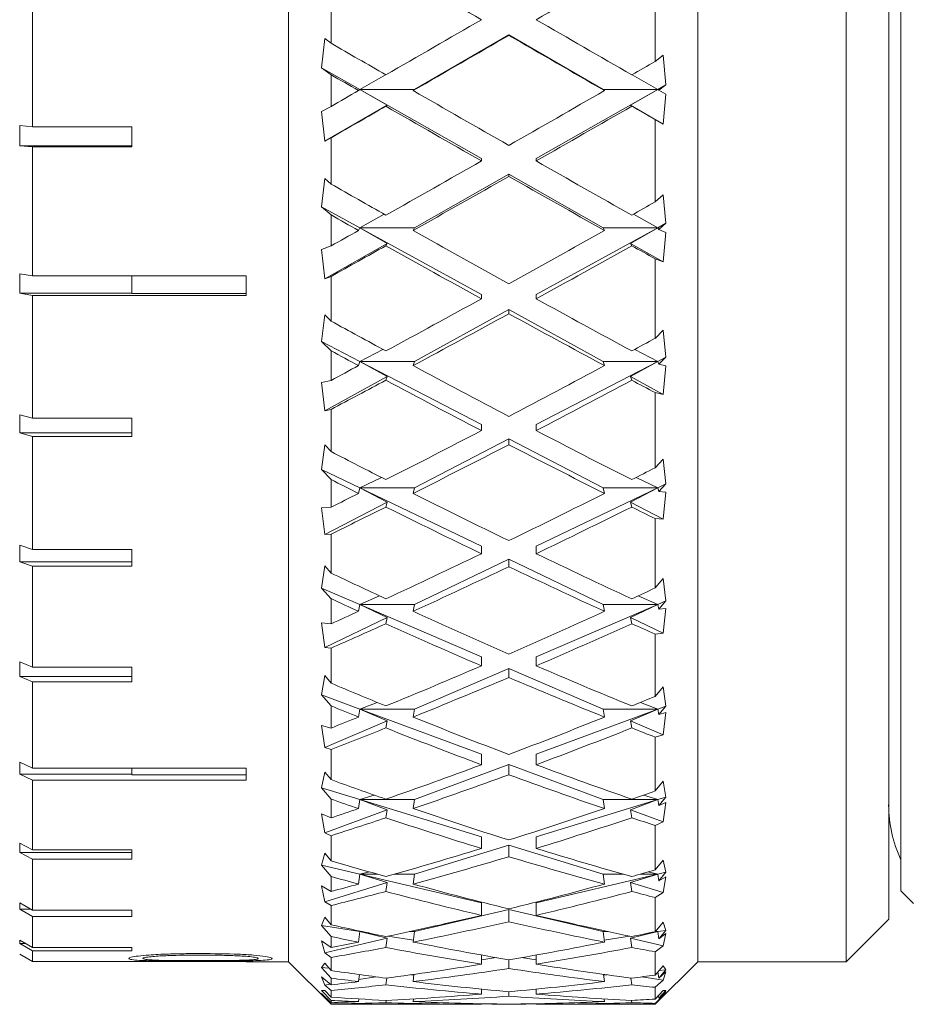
# Model space of a CAD drawing. Header units: inches. Extents: x 2.3 to 31.3, y 1.3 to 21.
# Tile 13 of 26: x 3.571 to 4.222, y 10.722 to 11.444. Entities that reach past the tile are written whole.
import ezdxf

# ---------------------------------------------------------------- set-up
doc = ezdxf.new("R2010")
doc.units = ezdxf.units.IN
doc.header["$MEASUREMENT"] = 0

msp = doc.modelspace()

# ---------------------------------------------------------------- linework, layer by layer
at = {"color": 7, "linetype": 'Continuous', "lineweight": 15}
for p, q in [((3.76788, 10.75312), (3.76788, 12.18312)), ((4.06788, 10.75312), (4.06788, 12.18312)), ((4.21689, 11.39459), (4.21689, 12.13112)), ((4.03663, 11.41313), (4.03663, 11.47438)), ((4.17663, 10.75312), (4.17663, 11.46971)), ((4.20788, 11.46964), (4.20788, 10.78437)), ((3.58038, 11.46221), (3.58038, 11.36526)), ((3.79913, 11.46094), (3.79913, 11.42654)), ((3.79454, 11.43), (3.79223, 11.40856)), ((3.79913, 11.42654), (3.79454, 11.43)), ((3.86028, 11.3926), (3.92945, 11.43252)), ((3.92945, 11.43252), (3.92945, 11.4322)), ((3.92945, 11.43252), (3.99862, 11.3926)), ((4.04262, 11.41763), (4.03663, 11.41313)), ((4.04458, 11.39599), (4.04262, 11.41763)), ((3.79223, 11.40856), (3.79913, 11.40339)), ((3.79223, 11.40856), (3.82028, 11.3926)), ((3.79913, 11.40339), (3.79913, 11.38016)), ((3.83909, 11.40341), (3.82028, 11.3926)), ((4.03862, 11.3926), (4.01981, 11.40341)), ((3.82028, 11.3926), (3.81929, 11.39177)), ((3.84018, 11.38101), (3.82028, 11.3926)), ((3.82028, 11.3926), (3.90945, 11.34188)), ((3.82028, 11.3926), (3.86028, 11.3926)), ((3.86028, 11.3926), (3.85929, 11.39177)), ((3.94945, 11.34188), (4.03862, 11.3926)), ((3.99961, 11.39177), (3.99862, 11.3926)), ((3.99862, 11.3926), (4.03862, 11.3926)), ((4.03862, 11.3926), (4.01872, 11.38101)), ((4.03862, 11.3926), (4.04458, 11.39599)), ((4.03929, 11.39204), (4.03862, 11.3926)), ((4.03929, 11.39204), (4.04458, 11.39599)), ((4.04458, 11.38917), (4.03929, 11.39204)), ((4.21689, 10.80512), (4.21689, 11.39459)), ((4.04262, 11.36721), (4.04458, 11.38917)), ((3.79913, 11.38016), (3.79223, 11.37642)), ((3.79454, 11.35467), (3.84018, 11.38101)), ((3.8393, 11.38026), (3.84018, 11.38101)), ((4.01872, 11.38101), (4.0196, 11.38026)), ((4.01872, 11.38101), (4.04262, 11.36721)), ((3.79223, 11.37642), (3.79454, 11.35467)), ((4.03663, 11.31009), (4.03663, 11.37046)), ((4.03663, 11.37046), (4.04262, 11.36721)), ((3.58038, 11.36526), (3.57092, 11.3661)), ((3.57092, 11.35128), (3.57092, 11.3661)), ((3.65307, 11.36526), (3.58038, 11.36526)), ((3.65307, 11.35043), (3.65307, 11.36526)), ((3.79454, 11.35467), (3.79913, 11.35716)), ((3.79913, 11.35716), (3.79913, 11.32325)), ((3.57092, 11.35128), (3.58038, 11.35043)), ((3.57092, 11.35128), (3.65307, 11.35128)), ((3.58038, 11.35043), (3.58038, 11.25583)), ((3.58038, 11.35043), (3.65307, 11.35043)), ((3.90945, 11.34188), (3.90945, 11.34017)), ((3.94945, 11.34188), (3.94945, 11.34017)), ((3.79454, 11.32728), (3.79223, 11.30657)), ((3.79913, 11.32325), (3.79454, 11.32728)), ((3.86028, 11.29116), (3.92945, 11.33051)), ((3.92945, 11.33051), (3.99862, 11.29116)), ((3.92945, 11.33051), (3.92945, 11.32881)), ((4.04262, 11.31534), (4.03663, 11.31009)), ((4.04458, 11.29444), (4.04262, 11.31534)), ((3.79223, 11.30657), (3.79913, 11.30055)), ((3.79223, 11.30657), (3.82028, 11.29116)), ((3.79913, 11.30055), (3.79913, 11.27788)), ((3.83817, 11.30109), (3.82028, 11.29116)), ((4.03862, 11.29116), (4.02073, 11.30109)), ((3.82028, 11.29116), (3.81929, 11.2892)), ((3.82028, 11.29116), (3.86028, 11.29116)), ((3.84018, 11.27973), (3.82028, 11.29116)), ((3.82028, 11.29116), (3.90945, 11.24216)), ((3.86028, 11.29116), (3.85929, 11.2892)), ((3.94945, 11.24216), (4.03862, 11.29116)), ((3.99862, 11.29116), (4.03862, 11.29116)), ((3.99961, 11.2892), (3.99862, 11.29116)), ((4.03862, 11.29116), (4.01872, 11.27973)), ((4.03862, 11.29116), (4.04458, 11.29444)), ((4.03929, 11.28983), (4.03862, 11.29116)), ((4.03929, 11.28983), (4.04458, 11.29444)), ((4.04458, 11.28777), (4.03929, 11.28983)), ((4.04262, 11.26613), (4.04458, 11.28777)), ((3.79913, 11.27788), (3.79223, 11.27521)), ((3.79454, 11.25377), (3.84018, 11.27973)), ((3.8393, 11.27798), (3.84018, 11.27973)), ((4.01872, 11.27973), (4.0196, 11.27798)), ((4.01872, 11.27973), (4.04262, 11.26613)), ((3.79223, 11.27521), (3.79454, 11.25377)), ((4.03663, 11.21012), (4.03663, 11.26845)), ((4.03663, 11.26845), (4.04262, 11.26613)), ((3.58038, 11.25583), (3.57092, 11.25751)), ((3.57092, 11.24323), (3.57092, 11.25751)), ((3.73688, 11.25583), (3.58038, 11.25583)), ((3.65307, 11.24308), (3.65307, 11.25583)), ((3.73688, 11.24156), (3.73688, 11.25583)), ((3.79454, 11.25377), (3.79913, 11.25553)), ((3.79913, 11.25553), (3.79913, 11.22278)), ((3.57092, 11.24323), (3.58038, 11.24156)), ((3.57092, 11.24323), (3.65307, 11.24323)), ((3.58038, 11.24156), (3.58038, 11.15164)), ((3.58038, 11.24156), (3.73688, 11.24156)), ((3.65307, 11.24308), (3.73688, 11.24308)), ((3.90945, 11.24216), (3.90945, 11.23909)), ((3.94945, 11.24216), (3.94945, 11.23909)), ((3.79454, 11.22731), (3.79223, 11.20773)), ((3.79913, 11.22278), (3.79454, 11.22731)), ((3.86028, 11.19316), (3.92945, 11.23117)), ((3.92945, 11.23117), (3.99862, 11.19316)), ((3.92945, 11.23117), (3.92945, 11.22813)), ((4.04262, 11.21602), (4.03663, 11.21012)), ((4.04458, 11.19626), (4.04262, 11.21602)), ((3.79223, 11.20773), (3.79913, 11.20098)), ((3.79223, 11.20773), (3.82028, 11.19316)), ((3.79913, 11.20098), (3.79913, 11.17931)), ((3.83718, 11.20203), (3.82028, 11.19316)), ((4.03862, 11.19316), (4.02172, 11.20203)), ((4.03862, 11.19316), (4.04458, 11.19626)), ((4.03929, 11.1911), (4.04458, 11.19626)), ((3.82028, 11.19316), (3.81929, 11.19011)), ((3.82028, 11.19316), (3.86028, 11.19316)), ((3.84018, 11.18212), (3.82028, 11.19316)), ((3.82028, 11.19316), (3.90945, 11.14684)), ((3.86028, 11.19316), (3.85929, 11.19011)), ((3.94945, 11.14684), (4.03862, 11.19316)), ((3.99862, 11.19316), (4.03862, 11.19316)), ((3.99961, 11.19011), (3.99862, 11.19316)), ((4.03862, 11.19316), (4.01872, 11.18212)), ((4.03929, 11.1911), (4.03862, 11.19316)), ((4.04458, 11.18989), (4.03929, 11.1911)), ((4.04262, 11.16899), (4.04458, 11.18989)), ((3.79454, 11.15704), (3.84018, 11.18212)), ((3.8393, 11.1794), (3.84018, 11.18212)), ((4.01872, 11.18212), (4.0196, 11.1794)), ((4.01872, 11.18212), (4.04262, 11.16899)), ((3.79913, 11.17931), (3.79223, 11.17775)), ((3.79223, 11.17775), (3.79454, 11.15704)), ((4.03663, 11.11518), (4.03663, 11.17032)), ((4.03663, 11.17032), (4.04262, 11.16899)), ((3.58038, 11.15164), (3.57092, 11.15411)), ((3.57092, 11.14073), (3.57092, 11.15411)), ((3.79454, 11.15704), (3.79913, 11.15805)), ((3.79913, 11.15805), (3.79913, 11.12708)), ((3.65307, 11.15164), (3.58038, 11.15164)), ((3.65307, 11.13826), (3.65307, 11.15164)), ((3.90945, 11.14684), (3.90945, 11.14248)), ((3.94945, 11.14684), (3.94945, 11.14248)), ((3.57092, 11.14073), (3.58038, 11.13826)), ((3.57092, 11.14073), (3.65307, 11.14073)), ((3.58038, 11.13826), (3.58038, 11.05524)), ((3.58038, 11.13826), (3.65307, 11.13826)), ((3.79454, 11.13203), (3.79223, 11.11396)), ((3.79913, 11.12708), (3.79454, 11.13203)), ((3.86028, 11.10052), (3.92945, 11.13645)), ((3.92945, 11.13645), (3.99862, 11.10052)), ((3.92945, 11.13645), (3.92945, 11.13213)), ((4.04262, 11.12161), (4.03663, 11.11518)), ((4.04458, 11.10337), (4.04262, 11.12161)), ((3.79223, 11.11396), (3.79913, 11.1066)), ((3.79223, 11.11396), (3.82028, 11.10052)), ((3.79913, 11.1066), (3.79913, 11.08635)), ((3.83606, 11.10816), (3.82028, 11.10052)), ((4.03862, 11.10052), (4.02284, 11.10816)), ((4.03862, 11.10052), (4.04458, 11.10337)), ((4.03929, 11.09776), (4.04458, 11.10337)), ((3.82028, 11.10052), (3.81929, 11.09643)), ((3.82028, 11.10052), (3.86028, 11.10052)), ((3.84018, 11.09008), (3.82028, 11.10052)), ((3.82028, 11.10052), (3.90945, 11.05777)), ((3.86028, 11.10052), (3.85929, 11.09643)), ((3.94945, 11.05777), (4.03862, 11.10052)), ((3.99862, 11.10052), (4.03862, 11.10052)), ((3.99961, 11.09643), (3.99862, 11.10052)), ((4.03862, 11.10052), (4.01872, 11.09008)), ((4.03929, 11.09776), (4.03862, 11.10052)), ((4.04458, 11.09742), (4.03929, 11.09776)), ((4.04262, 11.07766), (4.04458, 11.09742)), ((3.79454, 11.06637), (3.84018, 11.09008)), ((3.8393, 11.08644), (3.84018, 11.09008)), ((4.01872, 11.09008), (4.0196, 11.08644)), ((4.01872, 11.09008), (4.04262, 11.07766)), ((3.79913, 11.08635), (3.79223, 11.08595)), ((3.79223, 11.08595), (3.79454, 11.06637)), ((4.03663, 11.02711), (4.03663, 11.07799)), ((4.03663, 11.07799), (4.04262, 11.07766)), ((3.79454, 11.06637), (3.79913, 11.0666)), ((3.79913, 11.0666), (3.79913, 11.03802)), ((3.58038, 11.05524), (3.57092, 11.05844)), ((3.57092, 11.04629), (3.57092, 11.05844)), ((3.65307, 11.05524), (3.58038, 11.05524)), ((3.65307, 11.04309), (3.65307, 11.05524)), ((3.90945, 11.05777), (3.90945, 11.0522)), ((3.94945, 11.05777), (3.94945, 11.0522)), ((3.57092, 11.04629), (3.58038, 11.04309)), ((3.57092, 11.04629), (3.65307, 11.04629)), ((3.86028, 11.01503), (3.92945, 11.04818)), ((3.92945, 11.04818), (3.99862, 11.01503)), ((3.92945, 11.04818), (3.92945, 11.04266)), ((3.58038, 11.04309), (3.58038, 10.96901)), ((3.58038, 11.04309), (3.65307, 11.04309)), ((3.79454, 11.04329), (3.79223, 11.02708)), ((3.79913, 11.03802), (3.79454, 11.04329)), ((4.04262, 11.03394), (4.03663, 11.02711)), ((4.04458, 11.01759), (4.04262, 11.03394)), ((3.79223, 11.02708), (3.79913, 11.01926)), ((3.79223, 11.02708), (3.82028, 11.01503)), ((3.79913, 11.01926), (3.79913, 11.00083)), ((3.83473, 11.0213), (3.82028, 11.01503)), ((4.03862, 11.01503), (4.02417, 11.0213)), ((4.03862, 11.01503), (4.04458, 11.01759)), ((4.03929, 11.01163), (4.04458, 11.01759)), ((3.82028, 11.01503), (3.81929, 11.00999)), ((3.82028, 11.01503), (3.86028, 11.01503)), ((3.82028, 11.01503), (3.90945, 10.97669)), ((3.84018, 11.00539), (3.82028, 11.01503)), ((3.86028, 11.01503), (3.85929, 11.00999)), ((3.94945, 10.97669), (4.03862, 11.01503)), ((3.99862, 11.01503), (4.03862, 11.01503)), ((3.99961, 11.00999), (3.99862, 11.01503)), ((4.03862, 11.01503), (4.01872, 11.00539)), ((4.03929, 11.01163), (4.03862, 11.01503)), ((4.04458, 11.01217), (4.03929, 11.01163)), ((4.04262, 10.99393), (4.04458, 11.01217)), ((3.79913, 11.00083), (3.79223, 11.00158)), ((3.79223, 11.00158), (3.79454, 10.98351)), ((3.79454, 10.98351), (3.84018, 11.00539)), ((3.8393, 11.00091), (3.84018, 11.00539)), ((4.01872, 11.00539), (4.0196, 11.00091)), ((4.01872, 11.00539), (4.04262, 10.99393)), ((4.03663, 10.99325), (4.04262, 10.99393)), ((4.03663, 10.94762), (4.03663, 10.99325)), ((3.79454, 10.98351), (3.79913, 10.98296)), ((3.79913, 10.98296), (3.79913, 10.95733)), ((3.58038, 10.96901), (3.57092, 10.97286)), ((3.57092, 10.96223), (3.57092, 10.97286)), ((3.90945, 10.97669), (3.90945, 10.97001)), ((3.94945, 10.97669), (3.94945, 10.97001)), ((3.65307, 10.96901), (3.58038, 10.96901)), ((3.65307, 10.95838), (3.65307, 10.96901)), ((3.86028, 10.93835), (3.92945, 10.96809)), ((3.92945, 10.96809), (3.99862, 10.93835)), ((3.92945, 10.96809), (3.92945, 10.96148)), ((3.57092, 10.96223), (3.58038, 10.95838)), ((3.57092, 10.96223), (3.65307, 10.96223)), ((3.58038, 10.95838), (3.58038, 10.89506)), ((3.58038, 10.95838), (3.65307, 10.95838)), ((3.79454, 10.96281), (3.79223, 10.94879)), ((3.79913, 10.95733), (3.79454, 10.96281)), ((4.04262, 10.95473), (4.03663, 10.94762)), ((4.04458, 10.94057), (4.04262, 10.95473)), ((3.79223, 10.94879), (3.79913, 10.94066)), ((3.79223, 10.94879), (3.82028, 10.93835)), ((3.79913, 10.94066), (3.79913, 10.9244)), ((3.82028, 10.93835), (3.81929, 10.93247)), ((3.83306, 10.94315), (3.82028, 10.93835)), ((3.82028, 10.93835), (3.86028, 10.93835)), ((3.82028, 10.93835), (3.90945, 10.90517)), ((3.84018, 10.92971), (3.82028, 10.93835)), ((3.86028, 10.93835), (3.85929, 10.93247)), ((3.94945, 10.90517), (4.03862, 10.93835)), ((3.99862, 10.93835), (4.03862, 10.93835)), ((3.99961, 10.93247), (3.99862, 10.93835)), ((4.03862, 10.93835), (4.01872, 10.92971)), ((4.03862, 10.93835), (4.02585, 10.94315)), ((4.03862, 10.93835), (4.04458, 10.94057)), ((4.03929, 10.93438), (4.03862, 10.93835)), ((4.03929, 10.93438), (4.04458, 10.94057)), ((3.79454, 10.91009), (3.84018, 10.92971)), ((3.8393, 10.92447), (3.84018, 10.92971)), ((4.01872, 10.92971), (4.0196, 10.92447)), ((4.01872, 10.92971), (4.04262, 10.91944)), ((4.04458, 10.93579), (4.03929, 10.93438)), ((4.04262, 10.91944), (4.04458, 10.93579)), ((3.79913, 10.9244), (3.79223, 10.9263)), ((3.79223, 10.9263), (3.79454, 10.91009)), ((4.03663, 10.91776), (4.04262, 10.91944)), ((4.03663, 10.87826), (4.03663, 10.91776)), ((3.79454, 10.91009), (3.79913, 10.90877)), ((3.79913, 10.90877), (3.79913, 10.88659)), ((3.90945, 10.90517), (3.90945, 10.89753)), ((3.94945, 10.90517), (3.94945, 10.89753)), ((3.58038, 10.89506), (3.57092, 10.89947)), ((3.57092, 10.89063), (3.57092, 10.89947)), ((3.73688, 10.89506), (3.58038, 10.89506)), ((3.65307, 10.89022), (3.65307, 10.89506)), ((3.73688, 10.88622), (3.73688, 10.89506)), ((3.86028, 10.87199), (3.92945, 10.89773)), ((3.92945, 10.89773), (3.99862, 10.87199)), ((3.92945, 10.89773), (3.92945, 10.89015)), ((3.57092, 10.89063), (3.58038, 10.88622)), ((3.57092, 10.89063), (3.65307, 10.89063)), ((3.58038, 10.88622), (3.58038, 10.83523)), ((3.58038, 10.88622), (3.73688, 10.88622)), ((3.65307, 10.89022), (3.73688, 10.89022)), ((3.79454, 10.89218), (3.79223, 10.8806)), ((3.79913, 10.88659), (3.79454, 10.89218)), ((3.79223, 10.8806), (3.79913, 10.87232)), ((3.79223, 10.8806), (3.82028, 10.87199)), ((4.04262, 10.8855), (4.03663, 10.87826)), ((4.04458, 10.87382), (4.04262, 10.8855)), ((3.79913, 10.87232), (3.79913, 10.85856)), ((3.82028, 10.87199), (3.81929, 10.86537)), ((3.83078, 10.87525), (3.82028, 10.87199)), ((3.82028, 10.87199), (3.86028, 10.87199)), ((3.82028, 10.87199), (3.90945, 10.84461)), ((3.84018, 10.86451), (3.82028, 10.87199)), ((3.86028, 10.87199), (3.85929, 10.86537)), ((3.94945, 10.84461), (4.03862, 10.87199)), ((3.99862, 10.87199), (4.03862, 10.87199)), ((3.99961, 10.86537), (3.99862, 10.87199)), ((4.03862, 10.87199), (4.01872, 10.86451)), ((4.03862, 10.87199), (4.02812, 10.87525)), ((4.03862, 10.87199), (4.04458, 10.87382)), ((4.03929, 10.86752), (4.03862, 10.87199)), ((4.03929, 10.86752), (4.04458, 10.87382)), ((3.79454, 10.84753), (3.84018, 10.86451)), ((3.8393, 10.85861), (3.84018, 10.86451)), ((4.01872, 10.86451), (4.0196, 10.85861)), ((4.01872, 10.86451), (4.04262, 10.85562)), ((4.04458, 10.86977), (4.03929, 10.86752)), ((4.04262, 10.85562), (4.04458, 10.86977)), ((3.79913, 10.85856), (3.79223, 10.86156)), ((3.79223, 10.86156), (3.79454, 10.84753)), ((4.03663, 10.85297), (4.04262, 10.85562)), ((4.03663, 10.82038), (4.03663, 10.85297)), ((3.79454, 10.84753), (3.79913, 10.84546)), ((3.79913, 10.84546), (3.79913, 10.82716)), ((3.90945, 10.84461), (3.90945, 10.83614)), ((3.94945, 10.84461), (3.94945, 10.83614)), ((3.58038, 10.83523), (3.57092, 10.84009)), ((3.57092, 10.83325), (3.57092, 10.84009)), ((3.65307, 10.83523), (3.58038, 10.83523)), ((3.65307, 10.82839), (3.65307, 10.83523)), ((3.86028, 10.81723), (3.92945, 10.83847)), ((3.92945, 10.83847), (3.99862, 10.81723)), ((3.92945, 10.83847), (3.92945, 10.83008)), ((3.57092, 10.83325), (3.58038, 10.82839)), ((3.57092, 10.83325), (3.65307, 10.83325)), ((3.58038, 10.82839), (3.58038, 10.79098)), ((3.58038, 10.82839), (3.65307, 10.82839)), ((3.79454, 10.83275), (3.79223, 10.82385)), ((3.79913, 10.82716), (3.79454, 10.83275)), ((3.79223, 10.82385), (3.79913, 10.81558)), ((3.79223, 10.82385), (3.82028, 10.81723)), ((4.04262, 10.82762), (4.03663, 10.82038)), ((4.04458, 10.81864), (4.04262, 10.82762)), ((3.79913, 10.81558), (3.79913, 10.80458)), ((3.82028, 10.81723), (3.81929, 10.81)), ((3.82736, 10.81892), (3.82028, 10.81723)), ((3.82028, 10.81723), (3.83329, 10.81723)), ((3.82028, 10.81723), (3.90945, 10.79619)), ((3.84018, 10.81106), (3.82028, 10.81723)), ((3.84533, 10.81723), (3.86028, 10.81723)), ((3.86028, 10.81723), (3.85929, 10.81)), ((3.94945, 10.79619), (4.03862, 10.81723)), ((3.99862, 10.81723), (4.01358, 10.81723)), ((3.99961, 10.81), (3.99862, 10.81723)), ((4.03862, 10.81723), (4.01872, 10.81106)), ((4.02562, 10.81723), (4.03862, 10.81723)), ((4.03862, 10.81723), (4.03154, 10.81892)), ((4.03862, 10.81723), (4.04458, 10.81864)), ((4.03929, 10.81235), (4.03862, 10.81723)), ((4.03929, 10.81235), (4.04458, 10.81864)), ((4.04458, 10.8154), (4.03929, 10.81235)), ((4.04262, 10.80372), (4.04458, 10.8154)), ((3.79913, 10.80458), (3.79223, 10.80862)), ((3.79223, 10.80862), (3.79454, 10.79705)), ((3.79454, 10.79705), (3.84018, 10.81106)), ((3.8393, 10.80462), (3.84018, 10.81106)), ((4.01872, 10.81106), (4.0196, 10.80462)), ((4.01872, 10.81106), (4.04262, 10.80372)), ((4.03663, 10.80016), (4.04262, 10.80372)), ((4.03663, 10.77511), (4.03663, 10.80016)), ((4.21689, 10.80512), (4.22618, 10.79583)), ((3.58038, 10.79098), (3.57092, 10.79617)), ((3.57092, 10.7915), (3.57092, 10.79617)), ((3.79454, 10.79705), (3.79913, 10.79428)), ((3.79913, 10.79428), (3.79913, 10.78021)), ((3.90945, 10.79619), (3.90945, 10.78706)), ((3.94945, 10.79619), (3.94945, 10.78706)), ((3.57092, 10.7915), (3.58038, 10.78631)), ((3.57092, 10.7915), (3.57943, 10.7915)), ((3.65307, 10.79098), (3.58038, 10.79098)), ((3.58038, 10.78631), (3.58038, 10.7634)), ((3.58038, 10.78631), (3.65307, 10.78631)), ((3.65307, 10.78631), (3.65307, 10.79098)), ((3.79454, 10.78569), (3.79223, 10.77964)), ((3.79913, 10.78021), (3.79454, 10.78569)), ((3.86028, 10.77514), (3.92945, 10.79147)), ((3.92945, 10.79147), (3.99862, 10.77514)), ((3.92945, 10.79147), (3.92945, 10.78242)), ((3.79223, 10.77964), (3.79913, 10.77154)), ((3.79223, 10.77964), (3.82028, 10.77514)), ((4.04262, 10.7822), (4.03663, 10.77511)), ((4.04458, 10.7761), (4.04262, 10.7822)), ((4.17663, 10.75312), (4.20788, 10.78437)), ((3.79454, 10.75963), (3.84018, 10.7704)), ((3.79913, 10.77154), (3.79913, 10.76351)), ((3.82028, 10.77514), (3.81929, 10.76744)), ((3.82133, 10.77531), (3.82028, 10.77514)), ((3.82028, 10.77514), (3.82212, 10.77514)), ((3.82028, 10.77514), (3.82762, 10.77397)), ((3.84018, 10.7704), (3.82028, 10.77514)), ((3.8393, 10.76354), (3.84018, 10.7704)), ((3.84088, 10.77184), (3.85947, 10.76886)), ((3.85653, 10.77514), (3.86028, 10.77514)), ((3.86028, 10.77514), (3.85929, 10.76744)), ((3.99862, 10.77514), (4.00237, 10.77514)), ((3.99961, 10.76744), (3.99862, 10.77514)), ((3.99943, 10.76886), (4.01802, 10.77184)), ((4.03862, 10.77514), (4.01872, 10.7704)), ((4.01872, 10.7704), (4.0196, 10.76354)), ((4.01872, 10.7704), (4.04262, 10.76476)), ((4.03128, 10.77397), (4.03862, 10.77514)), ((4.03666, 10.77514), (4.03862, 10.77514)), ((4.03862, 10.77514), (4.03689, 10.77542)), ((4.03862, 10.77514), (4.04458, 10.7761)), ((4.03929, 10.76994), (4.03862, 10.77514)), ((4.03929, 10.76994), (4.04458, 10.7761)), ((4.04458, 10.77374), (4.03929, 10.76994)), ((4.04262, 10.76476), (4.04458, 10.77374)), ((3.58038, 10.7634), (3.57092, 10.76879)), ((3.57092, 10.76641), (3.57092, 10.76879)), ((3.57092, 10.76641), (3.58038, 10.76102)), ((3.57092, 10.76641), (3.5751, 10.76641)), ((3.65307, 10.7634), (3.58038, 10.7634)), ((3.65307, 10.76102), (3.65307, 10.7634)), ((3.79913, 10.76351), (3.79223, 10.76852)), ((3.79223, 10.76852), (3.79454, 10.75963)), ((4.03663, 10.76035), (4.04262, 10.76476)), ((3.58038, 10.75318), (3.57092, 10.75864)), ((3.57092, 10.7586), (3.58038, 10.75314)), ((3.57092, 10.7586), (3.57098, 10.7586)), ((3.58038, 10.76102), (3.58038, 10.75318)), ((3.58038, 10.76102), (3.65307, 10.76102)), ((3.79454, 10.75963), (3.79913, 10.75621)), ((3.79913, 10.75621), (3.79913, 10.74665)), ((3.90945, 10.75799), (3.90945, 10.75124)), ((3.90945, 10.75443), (3.92008, 10.75613)), ((3.93882, 10.75613), (3.94945, 10.75443)), ((3.94945, 10.75799), (3.94945, 10.75124)), ((4.03663, 10.74333), (4.03663, 10.76035)), ((3.73688, 10.75318), (3.58038, 10.75318)), ((3.58038, 10.75314), (3.73688, 10.75314)), ((3.73688, 10.75312), (3.73688, 10.75318)), ((3.73688, 10.75312), (3.76788, 10.75312)), ((3.76788, 10.75312), (3.79913, 10.72187)), ((3.79454, 10.75191), (3.79223, 10.74883)), ((3.79223, 10.74883), (3.79913, 10.74106)), ((3.79223, 10.74883), (3.79761, 10.74839)), ((3.79913, 10.74665), (3.79454, 10.75191)), ((3.92945, 10.75453), (3.92945, 10.74811)), ((4.03663, 10.72187), (4.06788, 10.75312)), ((4.04262, 10.75013), (4.03663, 10.74333)), ((4.06788, 10.75312), (4.17663, 10.75312)), ((3.79913, 10.73616), (3.79223, 10.74204)), ((3.79223, 10.74204), (3.79454, 10.736)), ((3.81992, 10.74365), (3.81929, 10.73852)), ((3.81947, 10.74), (3.832, 10.74201)), ((3.85759, 10.7435), (3.85988, 10.74331)), ((3.85994, 10.74382), (3.85929, 10.73852)), ((3.99961, 10.73852), (3.99896, 10.74382)), ((3.99902, 10.74331), (4.00131, 10.7435)), ((4.0269, 10.74201), (4.04262, 10.73948)), ((4.03929, 10.74113), (4.03873, 10.74571)), ((4.03929, 10.74113), (4.04458, 10.74703)), ((4.04458, 10.74559), (4.03929, 10.74113)), ((4.03952, 10.74661), (4.04458, 10.74703)), ((4.04262, 10.73948), (4.04458, 10.74559)), ((3.79454, 10.736), (3.79856, 10.73664)), ((3.79454, 10.736), (3.79913, 10.73199)), ((3.79913, 10.74106), (3.79913, 10.73616)), ((3.8393, 10.73618), (3.83991, 10.74112)), ((4.01899, 10.74112), (4.0196, 10.73618)), ((4.03663, 10.73432), (4.04262, 10.73948)), ((4.03663, 10.72565), (4.03663, 10.73432)), ((3.79454, 10.73207), (3.79223, 10.73202)), ((3.79223, 10.73202), (3.79913, 10.72473)), ((3.79223, 10.73202), (3.79459, 10.73202)), ((3.79913, 10.72305), (3.79223, 10.7297)), ((3.79223, 10.7297), (3.79454, 10.72662)), ((3.79913, 10.72713), (3.79454, 10.73207)), ((3.79913, 10.73199), (3.79913, 10.72713)), ((3.90945, 10.73298), (3.90945, 10.72936)), ((3.92945, 10.73108), (3.92945, 10.72782)), ((3.94945, 10.73298), (3.94945, 10.72936)), ((4.04262, 10.73204), (4.03663, 10.72565)), ((4.03663, 10.72257), (4.04262, 10.72839)), ((4.03907, 10.72826), (4.03929, 10.72646)), ((4.03929, 10.72646), (4.04458, 10.73199)), ((4.04458, 10.7315), (4.03929, 10.72646)), ((4.04142, 10.72849), (4.04262, 10.72839)), ((4.04258, 10.73199), (4.04458, 10.73199)), ((4.04262, 10.72839), (4.04458, 10.7315)), ((3.79454, 10.72662), (3.79536, 10.72669)), ((3.79454, 10.72662), (3.79913, 10.72211)), ((3.79913, 10.72473), (3.79913, 10.72305)), ((3.79913, 10.72211), (3.79913, 10.72187)), ((3.79913, 10.72187), (3.90657, 10.72187)), ((3.81929, 10.7238), (3.81953, 10.72582)), ((3.8395, 10.72474), (3.8393, 10.72306)), ((3.85929, 10.7238), (3.85953, 10.72584)), ((3.90945, 10.72228), (3.90945, 10.72187)), ((3.92945, 10.72198), (3.92945, 10.72193)), ((3.94945, 10.72228), (3.94945, 10.72187)), ((3.95233, 10.72187), (4.03663, 10.72187)), ((3.99937, 10.72584), (3.99961, 10.7238)), ((4.0196, 10.72306), (4.0194, 10.72474)), ((4.03663, 10.72187), (4.03663, 10.72257))]:
    msp.add_line(p, q, dxfattribs=at)
msp.add_arc((4.30154, 10.86799), 0.09367, 180, 205.34276, dxfattribs=at)
for centre, major_axis, ratio, start_param, end_param in [((3.90945, 11.46812), (1.2925, -0.74603), 0.014152, 4.666256, 4.720557), ((3.94945, 11.46812), (1.2925, 0.74603), 0.014152, 4.704221, 4.758522), ((3.90945, 11.46812), (1.2925, 0.74603), 0.014152, 4.649919, 4.704221), ((3.94945, 11.46812), (1.2925, -0.74603), 0.014152, 4.720557, 4.774859), ((3.94945, 11.46812), (1.2925, 0.74603), 0.014152, 4.634408, 4.688747), ((3.90945, 11.46812), (1.2925, -0.74603), 0.014152, 4.736031, 4.79037), ((3.94945, 11.46812), (1.29136, -0.74), 0.074657, 4.638581, 4.669819), ((3.90945, 11.46812), (1.29136, 0.74), 0.074657, 4.754959, 4.768187), ((3.90945, 11.46812), (1.29136, -0.74), 0.074657, 4.669687, 4.685331), ((3.90945, 11.46812), (1.2925, 0.74603), 0.014152, 4.618764, 4.634408), ((3.94945, 11.46812), (1.29136, -0.74), 0.074657, 4.685331, 4.73967), ((3.90945, 11.46812), (1.29136, 0.74), 0.074657, 4.685108, 4.739447), ((3.94945, 11.46812), (1.2925, 0.74603), 0.014152, 4.587658, 4.618896), ((3.90945, 11.46812), (1.29136, -0.74), 0.074657, 4.700842, 4.755144), ((3.94945, 11.46812), (1.29136, 0.74), 0.074657, 4.669634, 4.723936), ((3.90945, 11.46812), (1.2925, -0.74603), 0.014152, 4.805882, 4.81911), ((3.90945, 11.46812), (1.29136, 0.74), 0.074657, 4.615333, 4.669634), ((3.94945, 11.46812), (1.29136, -0.74), 0.074657, 4.755144, 4.809445), ((3.94945, 11.46812), (1.29136, 0.74), 0.074657, 4.599821, 4.65416), ((3.90945, 11.46812), (1.29136, -0.74), 0.074657, 4.770618, 4.824957), ((3.94945, 11.46812), (1.28881, -0.72558), 0.135325, 4.671865, 4.703104), ((3.90945, 11.46812), (1.28881, 0.72558), 0.135325, 4.721674, 4.734903), ((3.90945, 11.46812), (1.28881, -0.72558), 0.135325, 4.702972, 4.718615), ((3.90945, 11.46812), (1.29136, 0.74), 0.074657, 4.584178, 4.599821), ((3.94945, 11.46812), (1.28881, -0.72558), 0.135325, 4.718615, 4.772955), ((3.90945, 11.46812), (1.28881, 0.72558), 0.135325, 4.651823, 4.706163), ((3.94945, 11.46812), (1.29136, 0.74), 0.074657, 4.553071, 4.584309), ((3.90945, 11.46812), (1.28881, -0.72558), 0.135325, 4.734127, 4.788429), ((3.94945, 11.46812), (1.28881, 0.72558), 0.135325, 4.636349, 4.690651), ((3.90945, 11.46812), (1.29136, -0.74), 0.074657, 4.840469, 4.853697), ((3.90945, 11.46812), (1.28881, 0.72558), 0.135325, 4.582048, 4.636349), ((3.94945, 11.46812), (1.28881, -0.72558), 0.135325, 4.788429, 4.84273), ((3.94945, 11.46812), (1.28881, 0.72558), 0.135325, 4.566536, 4.620875), ((3.90945, 11.46812), (1.28881, -0.72558), 0.135325, 4.803903, 4.858242), ((3.94945, 11.46812), (1.28517, -0.70235), 0.19623, 4.702657, 4.733895), ((3.90945, 11.46812), (1.28517, 0.70235), 0.19623, 4.690883, 4.704111), ((3.90945, 11.46812), (1.28517, -0.70235), 0.19623, 4.733763, 4.749407), ((3.90945, 11.46812), (1.28881, 0.72558), 0.135325, 4.550893, 4.566536), ((3.94945, 11.46812), (1.28517, -0.70235), 0.19623, 4.749407, 4.803746), ((3.90945, 11.46812), (1.28517, 0.70235), 0.19623, 4.621032, 4.675371), ((3.94945, 11.46812), (1.28881, 0.72558), 0.135325, 4.519786, 4.551024), ((3.90945, 11.46812), (1.28517, -0.70235), 0.19623, 4.764919, 4.81922), ((3.94945, 11.46812), (1.28517, 0.70235), 0.19623, 4.605558, 4.659859), ((3.90945, 11.46812), (1.28881, -0.72558), 0.135325, 4.873753, 4.886982), ((3.90945, 11.46812), (1.28517, 0.70235), 0.19623, 4.551257, 4.605558), ((3.94945, 11.46812), (1.28517, -0.70235), 0.19623, 4.81922, 4.873521), ((3.94945, 11.46812), (1.28517, 0.70235), 0.19623, 4.535745, 4.590084), ((3.90945, 11.46812), (1.28517, -0.70235), 0.19623, 4.834694, 4.889033), ((3.94945, 11.46812), (1.28101, -0.6695), 0.257318, 4.729508, 4.760746), ((3.90945, 11.46812), (1.28101, 0.6695), 0.257318, 4.664032, 4.67726), ((3.90945, 11.46812), (1.28101, -0.6695), 0.257318, 4.760614, 4.776258), ((3.90945, 11.46812), (1.28517, 0.70235), 0.19623, 4.520101, 4.535745), ((3.94945, 11.46812), (1.28101, -0.6695), 0.257318, 4.776258, 4.830597), ((3.90945, 11.46812), (1.28101, 0.6695), 0.257318, 4.594181, 4.64852), ((3.94945, 11.46812), (1.28517, 0.70235), 0.19623, 4.488995, 4.520233), ((3.90945, 11.46812), (1.28101, -0.6695), 0.257318, 4.791769, 4.846071), ((3.94945, 11.46812), (1.28101, 0.6695), 0.257318, 4.578707, 4.633009), ((3.90945, 11.46812), (1.28517, -0.70235), 0.19623, 4.904545, 4.917773), ((3.90945, 11.46812), (1.28101, 0.6695), 0.257318, 4.524406, 4.578707), ((3.94945, 11.46812), (1.28101, -0.6695), 0.257318, 4.846071, 4.900372), ((3.94945, 11.46812), (1.2771, -0.62581), 0.31831, 4.750558, 4.781796), ((3.94945, 11.46812), (1.28101, 0.6695), 0.257318, 4.508894, 4.563233), ((3.90945, 11.46812), (1.28101, -0.6695), 0.257318, 4.861545, 4.915884), ((3.90945, 11.46812), (1.2771, 0.62581), 0.31831, 4.642982, 4.65621), ((3.90945, 11.46812), (1.2771, -0.62581), 0.31831, 4.781665, 4.797308), ((3.90945, 11.46812), (1.28101, 0.6695), 0.257318, 4.493251, 4.508894), ((3.94945, 11.46812), (1.2771, -0.62581), 0.31831, 4.797308, 4.851647), ((3.90945, 11.46812), (1.2771, 0.62581), 0.31831, 4.573131, 4.62747), ((3.94945, 11.46812), (1.28101, 0.6695), 0.257318, 4.462144, 4.493382), ((3.90945, 11.46812), (1.2771, -0.62581), 0.31831, 4.81282, 4.867121), ((3.94945, 11.46812), (1.2771, 0.62581), 0.31831, 4.557657, 4.611958), ((3.90945, 11.46812), (1.28101, -0.6695), 0.257318, 4.931396, 4.944624), ((3.90945, 11.46812), (1.2771, 0.62581), 0.31831, 4.503355, 4.557657), ((3.94945, 11.46812), (1.2771, -0.62581), 0.31831, 4.867121, 4.921422), ((3.94945, 11.46812), (1.2771, 0.62581), 0.31831, 4.487844, 4.542183), ((3.90945, 11.46812), (1.2771, -0.62581), 0.31831, 4.882595, 4.936934), ((3.94945, 11.46812), (1.27445, -0.56936), 0.378525, 4.763347, 4.794585), ((3.90945, 11.46812), (1.27445, 0.56936), 0.378525, 4.630193, 4.643421), ((3.90945, 11.46812), (1.27445, -0.56936), 0.378525, 4.794453, 4.810097), ((3.90945, 11.46812), (1.2771, 0.62581), 0.31831, 4.4722, 4.487844), ((3.94945, 11.46812), (1.27445, -0.56936), 0.378525, 4.810097, 4.864436), ((3.90945, 11.46812), (1.27445, 0.56936), 0.378525, 4.560342, 4.614681), ((3.94945, 11.46812), (1.2771, 0.62581), 0.31831, 4.441094, 4.472332), ((3.90945, 11.46812), (1.27445, -0.56936), 0.378525, 4.825608, 4.87991), ((3.94945, 11.46812), (1.27445, 0.56936), 0.378525, 4.544868, 4.59917), ((3.90945, 11.46812), (1.2771, -0.62581), 0.31831, 4.952446, 4.965674), ((3.90945, 11.46812), (1.27445, 0.56936), 0.378525, 4.490567, 4.544868), ((3.94945, 11.46812), (1.27445, -0.56936), 0.378525, 4.87991, 4.934211), ((3.94945, 11.46812), (1.27417, -0.4974), 0.436607, 4.764643, 4.795881), ((3.94945, 11.46812), (1.27445, 0.56936), 0.378525, 4.475055, 4.529394), ((3.90945, 11.46812), (1.27445, -0.56936), 0.378525, 4.895384, 4.949723), ((3.90945, 11.46812), (1.27417, -0.4974), 0.436607, 4.79575, 4.811393), ((3.90945, 11.46812), (1.27417, 0.4974), 0.436607, 4.628897, 4.642125), ((3.90945, 11.46812), (1.27445, 0.56936), 0.378525, 4.459412, 4.475055), ((3.94945, 11.46812), (1.27417, -0.4974), 0.436607, 4.811393, 4.865732), ((3.90945, 11.46812), (1.27417, 0.4974), 0.436607, 4.559046, 4.613385), ((3.94945, 11.46812), (1.27445, 0.56936), 0.378525, 4.428305, 4.459543), ((3.90945, 11.46812), (1.27417, -0.4974), 0.436607, 4.826905, 4.881206), ((3.94945, 11.46812), (1.27417, 0.4974), 0.436607, 4.543572, 4.597873), ((3.90945, 11.46812), (1.27445, -0.56936), 0.378525, 4.965235, 4.978463), ((3.90945, 11.46812), (1.27417, 0.4974), 0.436607, 4.48927, 4.543572), ((3.94945, 11.46812), (1.27417, -0.4974), 0.436607, 4.881206, 4.935508), ((3.94945, 11.46812), (1.27417, 0.4974), 0.436607, 4.473759, 4.528098), ((3.90945, 11.46812), (1.27417, -0.4974), 0.436607, 4.89668, 4.951019), ((3.94945, 11.46812), (1.27711, -0.40633), 0.49011, 4.750517, 4.781756), ((3.90945, 11.46812), (1.27711, -0.40633), 0.49011, 4.781624, 4.797267), ((3.90945, 11.46812), (1.27711, 0.40633), 0.49011, 4.643022, 4.656251), ((3.90945, 11.46812), (1.27417, 0.4974), 0.436607, 4.458115, 4.473759), ((3.94945, 11.46812), (1.27711, -0.40633), 0.49011, 4.797267, 4.851606), ((3.90945, 11.46812), (1.27711, 0.40633), 0.49011, 4.573171, 4.627511), ((3.94945, 11.46812), (1.27417, 0.4974), 0.436607, 4.427009, 4.458247), ((3.90945, 11.46812), (1.27711, -0.40633), 0.49011, 4.812779, 4.86708), ((3.94945, 11.46812), (1.27711, 0.40633), 0.49011, 4.557698, 4.611999), ((3.90945, 11.46812), (1.27417, -0.4974), 0.436607, 4.966531, 4.979759), ((3.90945, 11.46812), (1.27711, 0.40633), 0.49011, 4.503396, 4.557698), ((3.94945, 11.46812), (1.27711, -0.40633), 0.49011, 4.86708, 4.921382), ((3.94945, 11.46812), (1.28303, -0.29259), 0.53506, 4.717246, 4.748484), ((3.94945, 11.46812), (1.27711, 0.40633), 0.49011, 4.487884, 4.542224), ((3.90945, 11.46812), (1.27711, -0.40633), 0.49011, 4.882554, 4.936894), ((3.90945, 11.46812), (1.28303, -0.29259), 0.53506, 4.748353, 4.763996), ((3.90945, 11.46812), (1.28303, 0.29259), 0.53506, 4.676294, 4.689522), ((3.90945, 11.46812), (1.27711, 0.40633), 0.49011, 4.472241, 4.487884), ((3.94945, 11.46812), (1.27711, 0.40633), 0.49011, 4.441134, 4.472373), ((3.90945, 11.46812), (1.28303, -0.29259), 0.53506, 4.779508, 4.833809), ((3.94945, 11.46812), (1.28303, -0.29259), 0.53506, 4.763996, 4.818335), ((3.90945, 11.46812), (1.28303, 0.29259), 0.53506, 4.606443, 4.660782), ((3.94945, 11.46812), (1.28303, 0.29259), 0.53506, 4.590969, 4.64527), ((3.90945, 11.46812), (1.27711, -0.40633), 0.49011, 4.952405, 4.965634), ((3.90945, 11.46812), (1.28303, 0.29259), 0.53506, 4.536667, 4.590969), ((3.94945, 11.46812), (1.28303, -0.29259), 0.53506, 4.833809, 4.888111), ((3.94945, 11.46812), (1.28954, -0.15559), 0.565977, 4.664007, 4.695245), ((3.94945, 11.46812), (1.28303, 0.29259), 0.53506, 4.521156, 4.575495), ((3.90945, 11.46812), (1.28303, -0.29259), 0.53506, 4.849283, 4.903622), ((3.90945, 11.46812), (1.28954, 0.15559), 0.565977, 4.729533, 4.742761), ((3.90945, 11.46812), (1.28954, -0.15559), 0.565977, 4.695114, 4.710757), ((3.90945, 11.46812), (1.28303, 0.29259), 0.53506, 4.505512, 4.521156), ((3.94945, 11.46812), (1.28303, 0.29259), 0.53506, 4.474406, 4.505644), ((3.90945, 11.46812), (1.28954, -0.15559), 0.565977, 4.726269, 4.78057), ((3.94945, 11.46812), (1.28954, -0.15559), 0.565977, 4.710757, 4.765096), ((3.90945, 11.46812), (1.28954, 0.15559), 0.565977, 4.659682, 4.714021), ((3.94945, 11.46812), (1.28954, 0.15559), 0.565977, 4.644208, 4.698509), ((3.90945, 11.46812), (1.28303, -0.29259), 0.53506, 4.919134, 4.932362), ((3.94945, 11.46812), (1.29254, -0.00249), 0.577347, 4.596938, 4.628177), ((3.90945, 11.46812), (1.28954, 0.15559), 0.565977, 4.589906, 4.644208), ((3.94945, 11.46812), (1.28954, 0.15559), 0.565977, 4.574395, 4.628734), ((3.90945, 11.46812), (1.28954, -0.15559), 0.565977, 4.796044, 4.850383), ((3.94945, 11.46812), (1.28954, -0.15559), 0.565977, 4.78057, 4.834871), ((3.90945, 11.46812), (1.29254, -0.00249), 0.577347, 4.628045, 4.643688), ((3.90945, 11.46812), (1.28954, 0.15559), 0.565977, 4.558751, 4.574395), ((3.94945, 11.46812), (1.28954, 0.15559), 0.565977, 4.527645, 4.558883), ((3.90945, 11.46812), (1.29254, -0.00249), 0.577347, 4.6592, 4.713502), ((3.94945, 11.46812), (1.29254, -0.00249), 0.577347, 4.643688, 4.698028), ((3.90945, 11.46812), (1.29254, 0.00249), 0.577347, 4.709051, 4.711276), ((3.94945, 11.46812), (1.29254, 0.00249), 0.577347, 4.680325, 4.695802), ((3.90945, 11.46812), (1.29254, 0.00249), 0.577347, 4.72675, 4.78109), ((3.90945, 11.46812), (1.29254, -0.00249), 0.577347, 4.728976, 4.744453), ((3.94945, 11.46812), (1.29254, 0.00249), 0.577347, 4.711276, 4.765578), ((3.94945, 11.46812), (1.29254, -0.00249), 0.577347, 4.713502, 4.715727), ((3.90945, 11.46812), (1.29254, 0.00249), 0.577347, 4.796601, 4.80983), ((3.90945, 11.46812), (1.28954, -0.15559), 0.565977, 4.865895, 4.879123)]:
    msp.add_ellipse(centre, major_axis=major_axis, ratio=ratio, start_param=start_param, end_param=end_param, dxfattribs=at)
for points, knots in [([(3.65092, 10.75543), (3.65126, 10.75573), (3.65193, 10.75633), (3.65748, 10.75728), (3.66678, 10.75818), (3.67859, 10.75877), (3.6916, 10.75903), (3.69953, 10.75905), (3.70352, 10.75906)], [0, 0, 0, 0, 0.149089, 0.29888, 0.441486, 0.662892, 0.829956, 1, 1, 1, 1]), ([(3.70348, 10.75796), (3.69531, 10.75791), (3.68295, 10.75784), (3.66932, 10.75708), (3.66355, 10.75635), (3.6614, 10.75582), (3.66122, 10.75554), (3.66118, 10.75546)], [0, 0, 0, 0, 0.4440564, 0.6711168, 0.80881, 0.9467003, 1, 1, 1, 1]), ([(3.72862, 10.75752), (3.72659, 10.7576), (3.72253, 10.75774), (3.71412, 10.75792), (3.70774, 10.75794), (3.70348, 10.75796)], [0, 0, 0, 0, 0.250452, 0.500981, 1, 1, 1, 1]), ([(3.70352, 10.75906), (3.71302, 10.75901), (3.72664, 10.75894), (3.7427, 10.75799), (3.75129, 10.75705), (3.75553, 10.75612), (3.7559, 10.75562), (3.75605, 10.75543)], [0, 0, 0, 0, 0.399247, 0.572869, 0.748037, 0.902777, 1, 1, 1, 1]), ([(3.74579, 10.75546), (3.74542, 10.7557), (3.74471, 10.75617), (3.73998, 10.75683), (3.73436, 10.75727), (3.73033, 10.75745), (3.72862, 10.75752)], [0, 0, 0, 0, 0.293716, 0.558124, 0.812734, 1, 1, 1, 1]), ([(3.70352, 10.75352), (3.69865, 10.75353), (3.68881, 10.75353), (3.67467, 10.75362), (3.66297, 10.75386), (3.65512, 10.75429), (3.65137, 10.75483), (3.65104, 10.75527), (3.65092, 10.75543)], [0, 0, 0, 0, 0.209128, 0.4222, 0.611198, 0.759412, 0.907763, 1, 1, 1, 1]), ([(3.66118, 10.75546), (3.66147, 10.75526), (3.66206, 10.75486), (3.66641, 10.75443), (3.67348, 10.75411), (3.68615, 10.75389), (3.69667, 10.75389), (3.70348, 10.75388)], [0, 0, 0, 0, 0.139816, 0.280093, 0.427282, 0.628815, 1, 1, 1, 1]), ([(3.70348, 10.75388), (3.70801, 10.75388), (3.717, 10.75388), (3.72893, 10.754), (3.73789, 10.75427), (3.7432, 10.75466), (3.74555, 10.75508), (3.74574, 10.75537), (3.74579, 10.75546)], [0, 0, 0, 0, 0.24732, 0.49172, 0.658421, 0.7996, 0.940857, 1, 1, 1, 1]), ([(3.75605, 10.75543), (3.75573, 10.75517), (3.75509, 10.75466), (3.74981, 10.75414), (3.74105, 10.75378), (3.72546, 10.75354), (3.71207, 10.75353), (3.70352, 10.75352)], [0, 0, 0, 0, 0.1452415, 0.2913373, 0.428839, 0.6356951, 1, 1, 1, 1]), ([(4.04458, 10.74703), (4.0443, 10.74755), (4.04372, 10.74858), (4.04299, 10.74962), (4.04262, 10.75013)], [0, 0, 0, 0, 0.499946, 1, 1, 1, 1]), ([(4.04458, 10.73199), (4.04426, 10.732), (4.04369, 10.73202), (4.04295, 10.73203), (4.04262, 10.73204)], [0, 0, 0, 0, 0.555148, 1, 1, 1, 1])]:
    msp.add_open_spline(points, degree=3, knots=knots, dxfattribs=at)

doc.saveas('drawing.dxf')
